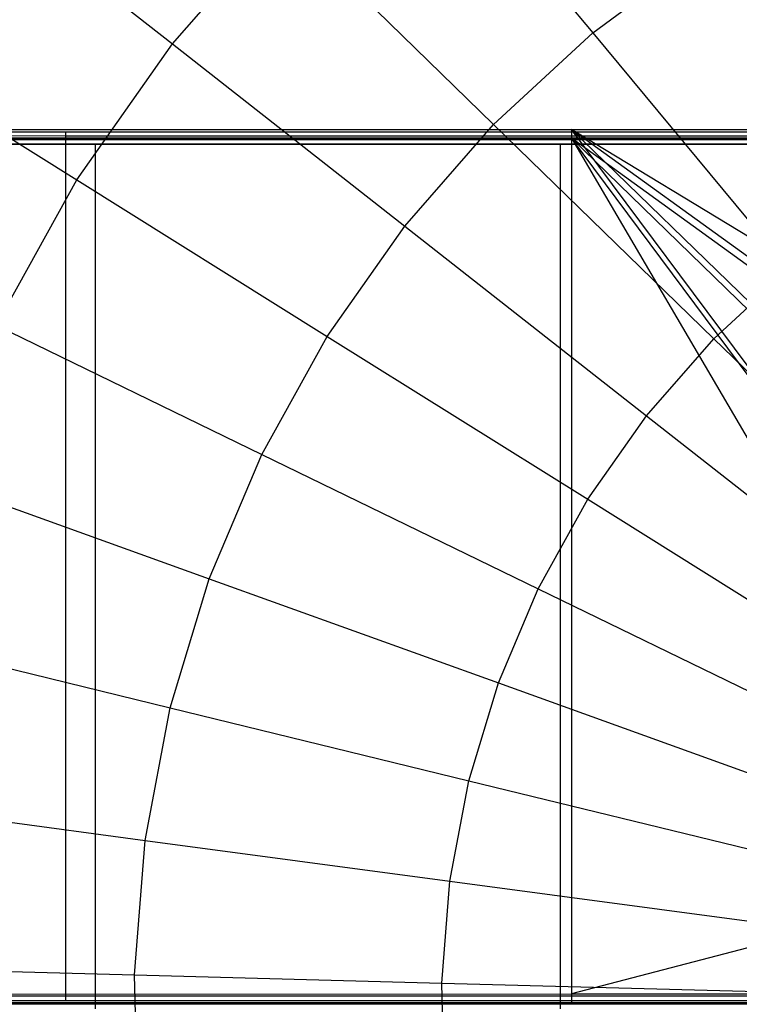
# Model space of a CAD drawing. Extents: x 0.1 to 16.1, y -7 to 7.
# Tile 35 of 68: x 6.8 to 7.5, y 0 to 0.9. Entities that reach past the tile are written whole.
import ezdxf

# ---------------------------------------------------------------- set-up
doc = ezdxf.new("R2010")
doc.units = 0
doc.header["$LTSCALE"] = 2.54
doc.layers.get('0').update_dxf_attribs({"color": 13, "linetype": 'CONTINUOUS'})

# ---------------------------------------------------------------- blocks, each defined once
blk = doc.blocks.new('DROPS_WOOD_E_PM_STL')
at = {"color": 0}
for p, q in [((7.15712, 1.11315, 2.50087), (7.33144, 0.9029, 2.37903)), ((7.15712, 1.11315, 2.50087), (7.33144, 0.9029, 2.37903)), ((6.73889, 1.05291, 2.65023), (6.94267, 0.89292, 2.50087)), ((6.73889, 1.05291, 2.65023), (6.94267, 0.89292, 2.50087)), ((6.94267, 0.89292, 2.50087), (7.04403, 1.00875, 2.50087)), ((6.94267, 0.89292, 2.50087), (7.04403, 1.00875, 2.50087)), ((7.04403, 1.00875, 2.50087), (7.2397, 0.81822, 2.37903)), ((7.04403, 1.00875, 2.50087), (7.2397, 0.81822, 2.37903)), ((7.33144, 0.9029, 2.37903), (7.43165, 0.97735, 2.37903)), ((7.33144, 0.9029, 2.37903), (7.43165, 0.97735, 2.37903)), ((6.63456, 0.9044, 2.65023), (6.85421, 0.76697, 2.50087)), ((6.63456, 0.9044, 2.65023), (6.85421, 0.76697, 2.50087)), ((7.2397, 0.81822, 2.37903), (7.33144, 0.9029, 2.37903)), ((7.2397, 0.81822, 2.37903), (7.33144, 0.9029, 2.37903)), ((7.33144, 0.9029, 2.37903), (7.51284, 0.68409, 2.286)), ((7.33144, 0.9029, 2.37903), (7.51284, 0.68409, 2.286)), ((6.85421, 0.76697, 2.50087), (6.94267, 0.89292, 2.50087)), ((6.85421, 0.76697, 2.50087), (6.94267, 0.89292, 2.50087)), ((6.94267, 0.89292, 2.50087), (7.15749, 0.72426, 2.37903)), ((6.94267, 0.89292, 2.50087), (7.15749, 0.72426, 2.37903)), ((6.18452, 0.81132, 33.84455), (6.84393, 0.81146, 33.56271)), ((6.18452, 0.81132, 33.84455), (6.84393, 0.81146, 33.56271)), ((6.29983, 0.81352, 29.56751), (7.31182, 0.81361, 29.4039)), ((6.29983, 0.81352, 29.56751), (7.31182, 0.81361, 29.4039)), ((6.84393, 0.81146, 33.56271), (7.54307, 0.81155, 33.40314)), ((6.84393, 0.81146, 33.56271), (7.54307, 0.81155, 33.40314)), ((6.84393, 0.01146, 33.5623), (6.84393, 0.81146, 33.56271)), ((6.84393, 0.01146, 33.5623), (6.84393, 0.81146, 33.56271)), ((7.15749, 0.72426, 2.37903), (7.2397, 0.81822, 2.37903)), ((7.15749, 0.72426, 2.37903), (7.2397, 0.81822, 2.37903)), ((7.2397, 0.81822, 2.37903), (7.44334, 0.61993, 2.286)), ((7.2397, 0.81822, 2.37903), (7.44334, 0.61993, 2.286)), ((7.31182, 0.81361, 29.4039), (8.33641, 0.81362, 29.37105)), ((7.31182, 0.81361, 29.4039), (8.33641, 0.81362, 29.37105)), ((7.80971, 0.14379, 29.37116), (7.31182, 0.81361, 29.4039)), ((7.31182, 0.81361, 29.4039), (7.89295, 0.24817, 29.36883)), ((8.14676, 0.3061, 29.36695), (7.31182, 0.81361, 29.4039)), ((8.14676, 0.3061, 29.36695), (7.31182, 0.81361, 29.4039)), ((8.01324, 0.3061, 29.36695), (7.31182, 0.81361, 29.4039)), ((8.01324, 0.3061, 29.36695), (7.31182, 0.81361, 29.4039)), ((7.31182, 0.81361, 29.4039), (7.89295, 0.24817, 29.36883)), ((7.31182, 0.81361, 29.4039), (7.31182, 0.01361, 29.40349)), ((7.31182, 0.81361, 29.4039), (7.31182, 0.01361, 29.40349)), ((7.80971, 0.14379, 29.37116), (7.31182, 0.81361, 29.4039)), ((6.84393, 0.80754, 41.17116), (6.18452, 0.80769, 40.88932)), ((6.84393, 0.80754, 41.17116), (6.18452, 0.80769, 40.88932)), ((7.31182, 0.8054, 45.32997), (6.29983, 0.80548, 45.16636)), ((7.31182, 0.8054, 45.32997), (6.29983, 0.80548, 45.16636)), ((6.74487, 0.80445, 16.50164), (7.50386, 0.80445, 16.37893)), ((7.50386, 0.80445, 28.32348), (6.74487, 0.80445, 28.20078)), ((7.50386, 0.80445, 28.32348), (6.74487, 0.80445, 28.20078)), ((6.74487, 0.80445, 16.50164), (7.50386, 0.80445, 16.37893)), ((7.54307, 0.80746, 41.33073), (6.84393, 0.80754, 41.17116)), ((6.84393, 0.00754, 41.17075), (6.84393, 0.80754, 41.17116)), ((7.54307, 0.80746, 41.33073), (6.84393, 0.80754, 41.17116)), ((6.84393, 0.00754, 41.17075), (6.84393, 0.80754, 41.17116)), ((7.80971, 0.13555, 45.36202), (7.31182, 0.8054, 45.32997)), ((7.31182, 0.8054, 45.32997), (7.78, 0.00538, 45.36089)), ((7.89295, 0.23993, 45.36446), (7.31182, 0.8054, 45.32997)), ((7.80971, 0.13555, 45.36202), (7.31182, 0.8054, 45.32997)), ((7.89295, 0.23993, 45.36446), (7.31182, 0.8054, 45.32997)), ((8.01324, 0.29786, 45.36639), (7.31182, 0.8054, 45.32997)), ((8.01324, 0.29786, 45.36639), (7.31182, 0.8054, 45.32997)), ((8.33641, 0.80538, 45.36282), (7.31182, 0.8054, 45.32997)), ((7.31182, 0.8054, 45.32997), (7.78, 0.00538, 45.36089)), ((7.31182, 0.8054, 45.32997), (7.31182, 0.0054, 45.32956)), ((7.31182, 0.8054, 45.32997), (7.31182, 0.0054, 45.32956)), ((8.33641, 0.80538, 45.36282), (7.31182, 0.8054, 45.32997)), ((6.46112, 0.8, 34.27381), (6.87122, 0.8, 34.09227)), ((6.87122, 0.8, 40.66155), (6.46112, 0.8, 40.48)), ((6.87122, 0.8, 40.66155), (6.46112, 0.8, 40.48)), ((6.46112, 0.8, 34.27381), (6.87122, 0.8, 34.09227)), ((6.87122, 0.8, 34.09227), (6.87122, 0, 34.09227)), ((6.87122, 0.8, 34.09227), (7.30118, 0.8, 33.96466)), ((6.87122, 0.8, 34.09227), (6.87122, 0, 34.09227)), ((7.30118, 0.8, 40.78916), (6.87122, 0.8, 40.66155)), ((6.87122, 0.8, 40.66155), (6.87122, 0, 40.66155)), ((6.87122, 0.8, 40.66155), (6.87122, 0, 40.66155)), ((7.30118, 0.8, 40.78916), (6.87122, 0.8, 40.66155)), ((6.87122, 0.8, 34.09227), (7.30118, 0.8, 33.96466)), ((7.30118, 0.8, 33.96466), (7.30118, 0, 33.96466)), ((7.30118, 0.8, 33.96466), (7.74392, 0.8, 33.89308)), ((7.30118, 0.8, 33.96466), (7.30118, 0, 33.96466)), ((7.74392, 0.8, 40.86074), (7.30118, 0.8, 40.78916)), ((7.30118, 0.8, 40.78916), (7.30118, 0, 40.78916)), ((7.30118, 0.8, 40.78916), (7.30118, 0, 40.78916)), ((7.74392, 0.8, 40.86074), (7.30118, 0.8, 40.78916)), ((7.30118, 0.8, 33.96466), (7.74392, 0.8, 33.89308)), ((6.77963, 0.63233, 2.50087), (6.85421, 0.76697, 2.50087)), ((6.77963, 0.63233, 2.50087), (6.85421, 0.76697, 2.50087)), ((6.85421, 0.76697, 2.50087), (7.08574, 0.6221, 2.37903)), ((6.85421, 0.76697, 2.50087), (7.08574, 0.6221, 2.37903)), ((7.08574, 0.6221, 2.37903), (7.15749, 0.72426, 2.37903)), ((7.08574, 0.6221, 2.37903), (7.15749, 0.72426, 2.37903)), ((7.15749, 0.72426, 2.37903), (7.38105, 0.54875, 2.286)), ((7.15749, 0.72426, 2.37903), (7.38105, 0.54875, 2.286)), ((7.44334, 0.61993, 2.286), (7.51284, 0.68409, 2.286)), ((7.44334, 0.61993, 2.286), (7.51284, 0.68409, 2.286)), ((6.77963, 0.63233, 2.50087), (7.02524, 0.5129, 2.37903)), ((6.77963, 0.63233, 2.50087), (7.02524, 0.5129, 2.37903)), ((7.02524, 0.5129, 2.37903), (7.08574, 0.6221, 2.37903)), ((7.02524, 0.5129, 2.37903), (7.08574, 0.6221, 2.37903)), ((7.08574, 0.6221, 2.37903), (7.32668, 0.47134, 2.286)), ((7.08574, 0.6221, 2.37903), (7.32668, 0.47134, 2.286)), ((7.38105, 0.54875, 2.286), (7.44334, 0.61993, 2.286)), ((7.38105, 0.54875, 2.286), (7.44334, 0.61993, 2.286)), ((7.44334, 0.61993, 2.286), (7.65276, 0.41601, 2.22278)), ((7.44334, 0.61993, 2.286), (7.65276, 0.41601, 2.22278)), ((7.32668, 0.47134, 2.286), (7.38105, 0.54875, 2.286)), ((7.32668, 0.47134, 2.286), (7.38105, 0.54875, 2.286)), ((7.38105, 0.54875, 2.286), (7.61096, 0.36824, 2.22278)), ((7.38105, 0.54875, 2.286), (7.61096, 0.36824, 2.22278)), ((6.9767, 0.39788, 2.37903), (7.02524, 0.5129, 2.37903)), ((6.9767, 0.39788, 2.37903), (7.02524, 0.5129, 2.37903)), ((7.02524, 0.5129, 2.37903), (7.28085, 0.3886, 2.286)), ((7.02524, 0.5129, 2.37903), (7.28085, 0.3886, 2.286)), ((6.71978, 0.49053, 2.50087), (6.9767, 0.39788, 2.37903)), ((6.71978, 0.49053, 2.50087), (6.9767, 0.39788, 2.37903)), ((7.28085, 0.3886, 2.286), (7.32668, 0.47134, 2.286)), ((7.28085, 0.3886, 2.286), (7.32668, 0.47134, 2.286)), ((7.32668, 0.47134, 2.286), (7.57448, 0.3163, 2.22278)), ((7.32668, 0.47134, 2.286), (7.57448, 0.3163, 2.22278)), ((6.94066, 0.27835, 2.37903), (6.9767, 0.39788, 2.37903)), ((6.94066, 0.27835, 2.37903), (6.9767, 0.39788, 2.37903)), ((6.9767, 0.39788, 2.37903), (7.24407, 0.30146, 2.286)), ((6.9767, 0.39788, 2.37903), (7.24407, 0.30146, 2.286)), ((7.24407, 0.30146, 2.286), (7.28085, 0.3886, 2.286)), ((7.24407, 0.30146, 2.286), (7.28085, 0.3886, 2.286)), ((7.28085, 0.3886, 2.286), (7.54372, 0.26078, 2.22278)), ((7.28085, 0.3886, 2.286), (7.54372, 0.26078, 2.22278)), ((6.67535, 0.34317, 2.50087), (6.94066, 0.27835, 2.37903)), ((6.67535, 0.34317, 2.50087), (6.94066, 0.27835, 2.37903)), ((7.21676, 0.21089, 2.286), (7.24407, 0.30146, 2.286)), ((7.21676, 0.21089, 2.286), (7.24407, 0.30146, 2.286)), ((7.24407, 0.30146, 2.286), (7.51904, 0.2023, 2.22278)), ((7.24407, 0.30146, 2.286), (7.51904, 0.2023, 2.22278)), ((6.91753, 0.15567, 2.37903), (6.94066, 0.27835, 2.37903)), ((6.91753, 0.15567, 2.37903), (6.94066, 0.27835, 2.37903)), ((6.94066, 0.27835, 2.37903), (7.21676, 0.21089, 2.286)), ((6.94066, 0.27835, 2.37903), (7.21676, 0.21089, 2.286)), ((7.19924, 0.11794, 2.286), (7.21676, 0.21089, 2.286)), ((7.19924, 0.11794, 2.286), (7.21676, 0.21089, 2.286)), ((7.21676, 0.21089, 2.286), (7.50072, 0.14152, 2.22278)), ((7.21676, 0.21089, 2.286), (7.50072, 0.14152, 2.22278)), ((6.64683, 0.19192, 2.50087), (6.91753, 0.15567, 2.37903)), ((6.64683, 0.19192, 2.50087), (6.91753, 0.15567, 2.37903)), ((6.90757, 0.03122, 2.37903), (6.91753, 0.15567, 2.37903)), ((6.90757, 0.03122, 2.37903), (6.91753, 0.15567, 2.37903)), ((6.91753, 0.15567, 2.37903), (7.19924, 0.11794, 2.286)), ((6.91753, 0.15567, 2.37903), (7.19924, 0.11794, 2.286)), ((7.80971, 0.14379, 29.37116), (7.31182, 0.01361, 29.40349)), ((7.80971, 0.14379, 29.37116), (7.31182, 0.01361, 29.40349)), ((7.19169, 0.02366, 2.286), (7.19924, 0.11794, 2.286)), ((7.19169, 0.02366, 2.286), (7.19924, 0.11794, 2.286)), ((7.19924, 0.11794, 2.286), (7.48895, 0.07915, 2.22278)), ((7.19924, 0.11794, 2.286), (7.48895, 0.07915, 2.22278)), ((6.63455, 0.03849, 2.50087), (6.90757, 0.03122, 2.37903)), ((6.63455, 0.03849, 2.50087), (6.90757, 0.03122, 2.37903)), ((6.91089, -0.09358, 2.37903), (6.90757, 0.03122, 2.37903)), ((6.90757, 0.03122, 2.37903), (7.19169, 0.02366, 2.286)), ((6.90757, 0.03122, 2.37903), (7.19169, 0.02366, 2.286)), ((6.91089, -0.09358, 2.37903), (6.90757, 0.03122, 2.37903)), ((7.19421, -0.0709, 2.286), (7.19169, 0.02366, 2.286)), ((7.19169, 0.02366, 2.286), (7.48389, 0.01587, 2.22278)), ((7.19169, 0.02366, 2.286), (7.48389, 0.01587, 2.22278)), ((7.19421, -0.0709, 2.286), (7.19169, 0.02366, 2.286)), ((6.84393, 0.01146, 33.5623), (6.18452, 0.01132, 33.84414)), ((6.84393, 0.01146, 33.5623), (6.18452, 0.01132, 33.84414)), ((6.29983, 0.01352, 29.5671), (7.31182, 0.01361, 29.40349)), ((6.29983, 0.01352, 29.5671), (7.31182, 0.01361, 29.40349)), ((7.54307, 0.01155, 33.40273), (6.84393, 0.01146, 33.5623)), ((7.54307, 0.01155, 33.40273), (6.84393, 0.01146, 33.5623)), ((7.31182, 0.01361, 29.40349), (7.78, 0.01362, 29.37215)), ((7.31182, 0.01361, 29.40349), (7.78, 0.01362, 29.37215)), ((6.18452, 0.00769, 40.8889), (6.84393, 0.00754, 41.17075)), ((6.18452, 0.00769, 40.8889), (6.84393, 0.00754, 41.17075)), ((7.31182, 0.0054, 45.32956), (6.29983, 0.00548, 45.16595)), ((7.31182, 0.0054, 45.32956), (6.29983, 0.00548, 45.16595)), ((7.50386, 0.00445, 16.37893), (6.74487, 0.00445, 16.50164)), ((6.74487, 0.00445, 28.20078), (7.50386, 0.00445, 28.32348)), ((7.50386, 0.00445, 16.37893), (6.74487, 0.00445, 16.50164)), ((6.74487, 0.00445, 28.20078), (7.50386, 0.00445, 28.32348)), ((6.84393, 0.00754, 41.17075), (7.54307, 0.00746, 41.33032)), ((6.84393, 0.00754, 41.17075), (7.54307, 0.00746, 41.33032)), ((7.78, 0.00538, 45.36089), (7.31182, 0.0054, 45.32956)), ((7.78, 0.00538, 45.36089), (7.31182, 0.0054, 45.32956))]:
    blk.add_line(p, q, dxfattribs=at)

msp = doc.modelspace()

# ---------------------------------------------------------------- block references
at = {"color": 0}
msp.add_blockref('DROPS_WOOD_E_PM_STL', (0, 0), dxfattribs=at)

doc.saveas('drawing.dxf')
